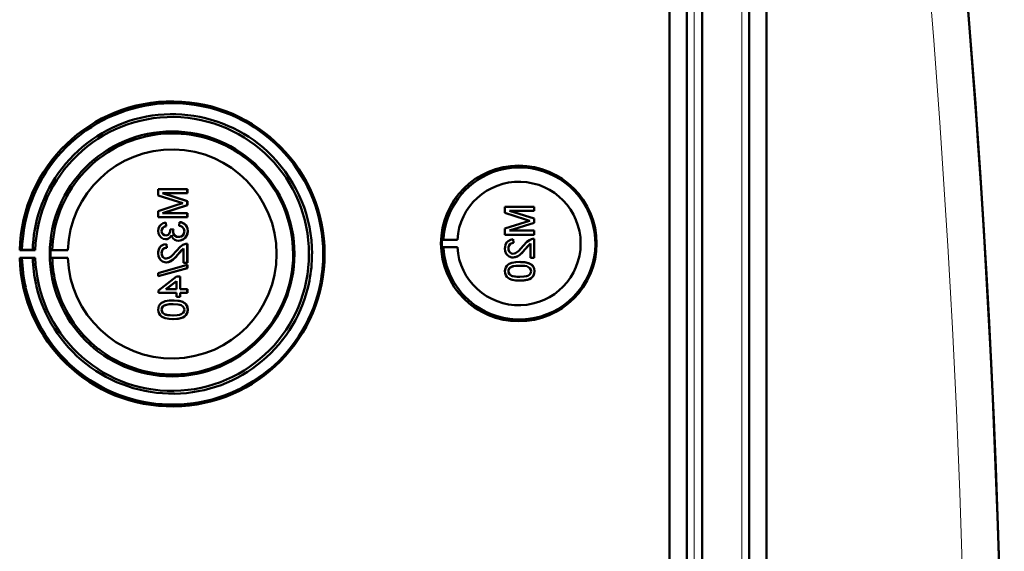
# Model space of a CAD drawing. Extents: x -1976 to 2357, y -1962 to 888.
# Tile 14 of 53: x 637 to 768, y -1427 to -1356. Entities that reach past the tile are written whole.
import ezdxf

# ---------------------------------------------------------------- set-up
doc = ezdxf.new("R2010")
doc.units = 0

msp = doc.modelspace()

# ---------------------------------------------------------------- linework, layer by layer
at = {"color": 7, "lineweight": 50}
for p, q in [((723.27, -1647.37), (723.27, -1299.33)), ((725.57, -1299.32), (725.57, -1647.38)), ((727.57, -1299.32), (727.57, -1647.38)), ((733.81, -1647.38), (733.81, -1299.32)), ((736.1, -1647.36), (736.1, -1299.35)), ((727.56, -1314.32), (727.56, -1627.11)), ((659.44, -1378.76), (655.59, -1378.76)), ((655.59, -1379.58), (655.59, -1378.76)), ((655.59, -1379.58), (658.29, -1380.44)), ((659.44, -1380.33), (656.18, -1379.31)), ((656.18, -1379.31), (659.44, -1379.31)), ((659.45, -1380.33), (656.19, -1379.31)), ((659.44, -1378.76), (659.45, -1378.76)), ((659.44, -1378.76), (659.44, -1379.31)), ((659.44, -1379.31), (659.45, -1379.31)), ((659.45, -1378.76), (659.45, -1379.31)), ((658.25, -1380.81), (655.59, -1381.66)), ((656.18, -1381.93), (659.44, -1380.9)), ((656.19, -1381.93), (659.45, -1380.9)), ((659.44, -1380.33), (659.45, -1380.33)), ((659.44, -1380.33), (659.44, -1380.9)), ((659.44, -1380.9), (659.45, -1380.9)), ((659.45, -1380.33), (659.45, -1380.9)), ((705.34, -1381.08), (701.48, -1381.08)), ((701.48, -1381.9), (701.48, -1381.08)), ((705.34, -1381.08), (705.34, -1381.08)), ((705.34, -1381.08), (705.34, -1381.63)), ((705.34, -1381.08), (705.34, -1381.63)), ((655.59, -1382.47), (655.59, -1381.66)), ((655.59, -1382.47), (659.44, -1382.47)), ((659.44, -1381.93), (656.18, -1381.93)), ((659.44, -1381.93), (659.45, -1381.93)), ((659.44, -1381.93), (659.44, -1382.47)), ((659.44, -1382.47), (659.45, -1382.47)), ((659.45, -1381.93), (659.45, -1382.47)), ((701.48, -1381.9), (704.19, -1382.76)), ((702.08, -1381.63), (705.34, -1381.63)), ((705.34, -1382.65), (702.08, -1381.63)), ((705.34, -1382.65), (702.08, -1381.63)), ((705.34, -1381.63), (705.34, -1381.63)), ((656.58, -1383.16), (656.59, -1383.16)), ((656.63, -1383.65), (656.58, -1383.16)), ((656.64, -1383.65), (656.59, -1383.16)), ((656.63, -1383.65), (656.64, -1383.65)), ((658.41, -1383.11), (658.36, -1383.6)), ((658.41, -1383.11), (658.41, -1383.11)), ((704.14, -1383.12), (701.48, -1383.98)), ((702.08, -1384.24), (705.34, -1383.22)), ((702.08, -1384.24), (705.34, -1383.22)), ((705.34, -1382.65), (705.34, -1382.65)), ((705.34, -1382.65), (705.34, -1383.22)), ((705.34, -1382.65), (705.34, -1383.22)), ((705.34, -1383.22), (705.34, -1383.22)), ((656.04, -1384.3), (656.04, -1384.3)), ((657.62, -1384.04), (657.17, -1384.1)), ((657.17, -1384.1), (657.18, -1384.17)), ((657.56, -1384.36), (657.57, -1384.36)), ((657.62, -1384.04), (657.62, -1384.04)), ((659.49, -1384.31), (659.5, -1384.31)), ((701.48, -1384.79), (701.48, -1383.98)), ((701.48, -1384.79), (705.34, -1384.79)), ((705.34, -1384.24), (702.08, -1384.24)), ((705.34, -1384.24), (705.34, -1384.24)), ((705.34, -1384.24), (705.34, -1384.79)), ((705.34, -1384.24), (705.34, -1384.79)), ((705.34, -1384.79), (705.34, -1384.79)), ((656.57, -1385.38), (656.58, -1385.38)), ((656.68, -1386.02), (656.69, -1386.02)), ((656.73, -1386.52), (656.68, -1386.02)), ((656.74, -1386.52), (656.69, -1386.02)), ((658.28, -1385.58), (658.29, -1385.58)), ((659.44, -1385.98), (659.45, -1385.98)), ((659.44, -1385.98), (659.44, -1388.49)), ((659.45, -1385.98), (659.45, -1388.49)), ((693.14, -1385.45), (693.34, -1385.42)), ((693.14, -1385.45), (695.18, -1385.45)), ((693.34, -1385.42), (695.18, -1385.45)), ((702.57, -1385.38), (702.58, -1385.38)), ((702.62, -1385.87), (702.57, -1385.38)), ((702.63, -1385.87), (702.58, -1385.38)), ((702.62, -1385.87), (702.63, -1385.87)), ((704.13, -1386.73), (704.84, -1385.97)), ((704.84, -1387.85), (704.84, -1385.96)), ((705.34, -1385.33), (705.34, -1385.33)), ((705.34, -1385.33), (705.34, -1387.85)), ((705.34, -1385.33), (705.34, -1387.85)), ((637.26, -1386.83), (637.56, -1386.79)), ((639.32, -1386.83), (637.26, -1386.83)), ((637.56, -1386.79), (638.99, -1386.81)), ((638.99, -1386.81), (639.32, -1386.83)), ((641.56, -1386.8), (641.35, -1386.83)), ((641.35, -1386.83), (643.63, -1386.83)), ((643.63, -1386.83), (641.56, -1386.8)), ((656.04, -1387.25), (656.04, -1387.25)), ((656.73, -1386.52), (656.74, -1386.52)), ((658.24, -1387.38), (658.95, -1386.62)), ((658.24, -1387.38), (658.24, -1387.38)), ((658.95, -1388.49), (658.95, -1386.61)), ((693.14, -1386.45), (693.34, -1386.48)), ((693.14, -1386.45), (695.18, -1386.45)), ((693.34, -1386.48), (695.18, -1386.45)), ((701.93, -1386.6), (701.94, -1386.6)), ((704.13, -1386.73), (704.13, -1386.73)), ((637.56, -1387.88), (637.26, -1387.83)), ((637.26, -1387.83), (639.32, -1387.83)), ((638.99, -1387.86), (637.56, -1387.88)), ((639.32, -1387.83), (638.99, -1387.86)), ((641.56, -1387.87), (641.35, -1387.83)), ((641.35, -1387.83), (643.63, -1387.83)), ((643.63, -1387.83), (641.56, -1387.87)), ((659.44, -1388.79), (655.59, -1389.88)), ((656.66, -1388.45), (656.66, -1388.45)), ((658.95, -1388.49), (659.44, -1388.49)), ((659.44, -1388.49), (659.45, -1388.49)), ((659.44, -1388.79), (659.45, -1388.79)), ((659.44, -1388.79), (659.44, -1389.2)), ((659.45, -1388.79), (659.45, -1389.2)), ((702.55, -1387.8), (702.55, -1387.8)), ((703.44, -1388.39), (703.44, -1388.39)), ((704.84, -1387.85), (705.34, -1387.85)), ((705.01, -1388.77), (705.02, -1388.77)), ((705.34, -1387.85), (705.34, -1387.85)), ((655.59, -1390.29), (659.44, -1389.2)), ((655.59, -1390.29), (655.59, -1389.88)), ((655.59, -1390.29), (655.6, -1390.29)), ((655.6, -1390.29), (659.45, -1389.2)), ((658.01, -1390.32), (655.64, -1392.15)), ((658.51, -1390.32), (658.01, -1390.32)), ((658.51, -1390.32), (658.51, -1390.32)), ((658.51, -1390.32), (658.51, -1392)), ((658.51, -1390.32), (658.51, -1392)), ((659.44, -1389.2), (659.45, -1389.2)), ((701.93, -1389.62), (701.94, -1389.62)), ((702.19, -1389.11), (702.2, -1389.11)), ((705.38, -1389.63), (705.39, -1389.63)), ((656.62, -1392), (658.01, -1390.93)), ((656.63, -1392), (658.02, -1390.93)), ((658.01, -1392), (658.01, -1390.93)), ((703.44, -1390.86), (703.44, -1390.86)), ((655.64, -1392.49), (655.64, -1392.15)), ((655.64, -1392.49), (658.01, -1392.49)), ((658.01, -1392), (656.62, -1392)), ((658.01, -1392.99), (658.01, -1392.49)), ((659.44, -1392), (658.51, -1392)), ((658.51, -1392.49), (659.44, -1392.49)), ((658.51, -1392.49), (658.51, -1392.99)), ((658.51, -1392.49), (658.51, -1392.99)), ((659.44, -1392), (659.45, -1392)), ((659.44, -1392), (659.44, -1392.49)), ((659.44, -1392.49), (659.45, -1392.49)), ((659.45, -1392), (659.45, -1392.49)), ((656.3, -1394.2), (656.31, -1394.2)), ((657.54, -1393.48), (657.55, -1393.48)), ((658.01, -1392.99), (658.51, -1392.99)), ((658.51, -1392.99), (658.51, -1392.99)), ((659.12, -1393.86), (659.13, -1393.86)), ((656.04, -1394.71), (656.04, -1394.71)), ((659.49, -1394.72), (659.5, -1394.72)), ((657.54, -1395.95), (657.55, -1395.95))]:
    msp.add_line(p, q, dxfattribs=at)
at = {"color": 7, "lineweight": 18}
for p, q in [((726.53, -1299.32), (726.53, -1647.38)), ((732.85, -1647.38), (732.85, -1299.32))]:
    msp.add_line(p, q, dxfattribs=at)
at = {"color": 7, "lineweight": 50}
for points in [[(656.58, -1383.16), (656.26, -1383.25), (655.98, -1383.42), (655.76, -1383.66), (655.63, -1383.97), (655.59, -1384.29)], [(656.04, -1384.3), (656.06, -1384.11), (656.2, -1383.86), (656.36, -1383.74), (656.63, -1383.65)], [(656.04, -1384.3), (656.07, -1384.11), (656.14, -1383.94), (656.27, -1383.8), (656.42, -1383.71), (656.64, -1383.65)], [(658.36, -1383.6), (658.57, -1383.66), (658.77, -1383.76), (658.99, -1384.01), (659.05, -1384.33)], [(659.49, -1384.31), (659.45, -1383.95), (659.3, -1383.63), (659.06, -1383.36), (658.91, -1383.26), (658.58, -1383.14), (658.41, -1383.11)], [(659.5, -1384.31), (659.46, -1383.96), (659.37, -1383.73), (659.23, -1383.52), (658.96, -1383.29), (658.62, -1383.14), (658.41, -1383.11)], [(655.59, -1384.29), (655.63, -1384.61), (655.76, -1384.91), (655.97, -1385.17), (656.26, -1385.33), (656.57, -1385.38)], [(656.59, -1384.89), (656.41, -1384.86), (656.25, -1384.78), (656.09, -1384.56), (656.04, -1384.3)], [(656.6, -1384.89), (656.42, -1384.86), (656.2, -1384.73), (656.08, -1384.52), (656.04, -1384.3)], [(656.57, -1385.38), (656.77, -1385.36), (656.95, -1385.29), (657.11, -1385.18), (657.29, -1384.94), (657.34, -1384.86)], [(656.58, -1385.38), (656.77, -1385.36), (656.96, -1385.29), (657.12, -1385.18), (657.25, -1385.03), (657.34, -1384.87)], [(657.18, -1384.17), (657.16, -1384.38), (657.03, -1384.66), (656.89, -1384.81), (656.79, -1384.86), (656.59, -1384.89)], [(657.34, -1384.86), (657.42, -1385.1), (657.58, -1385.31), (657.79, -1385.47), (658.03, -1385.56), (658.28, -1385.58)], [(658.28, -1385.09), (658.06, -1385.06), (657.85, -1384.95), (657.76, -1384.88), (657.63, -1384.69), (657.57, -1384.47), (657.56, -1384.36)], [(658.29, -1385.09), (658.06, -1385.05), (657.89, -1384.98), (657.69, -1384.78), (657.58, -1384.51), (657.57, -1384.36)], [(658.28, -1385.58), (658.48, -1385.57), (658.85, -1385.44), (659.16, -1385.2), (659.38, -1384.87), (659.48, -1384.5), (659.49, -1384.31)], [(659.05, -1384.33), (659.04, -1384.45), (658.97, -1384.68), (658.83, -1384.88), (658.63, -1385.01), (658.4, -1385.08), (658.28, -1385.09)], [(658.29, -1385.58), (658.68, -1385.52), (658.91, -1385.41), (659.12, -1385.25), (659.28, -1385.06), (659.45, -1384.7), (659.5, -1384.31)], [(656.68, -1386.02), (656.32, -1386.1), (656, -1386.28), (655.86, -1386.4), (655.68, -1386.72), (655.6, -1387.08), (655.59, -1387.26)], [(659.1, -1386.03), (658.84, -1386.14), (658.49, -1386.39), (658, -1386.92)], [(702.57, -1385.38), (702.21, -1385.45), (701.89, -1385.63), (701.75, -1385.76), (701.57, -1386.08), (701.49, -1386.44), (701.48, -1386.61)], [(701.93, -1386.6), (701.99, -1386.27), (702.11, -1386.08), (702.29, -1385.94), (702.51, -1385.88), (702.62, -1385.87)], [(701.94, -1386.6), (701.96, -1386.38), (702.02, -1386.21), (702.19, -1386.01), (702.44, -1385.89), (702.63, -1385.87)], [(703.89, -1386.27), (703.31, -1386.91), (703.18, -1387.03), (702.89, -1387.22), (702.55, -1387.31)], [(704.99, -1385.38), (704.73, -1385.5), (704.38, -1385.74), (703.89, -1386.27)], [(704.13, -1386.73), (704.53, -1386.25), (704.84, -1385.96)], [(655.59, -1387.26), (655.63, -1387.62), (655.76, -1387.95), (655.93, -1388.16), (656.15, -1388.32), (656.48, -1388.43), (656.66, -1388.45)], [(656.04, -1387.25), (656.1, -1386.91), (656.22, -1386.72), (656.4, -1386.59), (656.62, -1386.53), (656.73, -1386.52)], [(656.04, -1387.25), (656.07, -1387.03), (656.13, -1386.86), (656.3, -1386.65), (656.55, -1386.54), (656.74, -1386.52)], [(656.66, -1387.95), (656.45, -1387.92), (656.27, -1387.81), (656.14, -1387.65), (656.06, -1387.45), (656.04, -1387.25)], [(656.67, -1387.95), (656.46, -1387.92), (656.32, -1387.84), (656.18, -1387.7), (656.1, -1387.55), (656.04, -1387.25)], [(658, -1386.92), (657.42, -1387.56), (657.29, -1387.68), (657, -1387.87), (656.66, -1387.95)], [(656.66, -1388.45), (656.85, -1388.43), (657.23, -1388.3), (657.56, -1388.08), (657.84, -1387.81), (658.24, -1387.38)], [(656.66, -1388.45), (656.95, -1388.41), (657.29, -1388.27), (657.55, -1388.09), (657.96, -1387.7), (658.24, -1387.38)], [(658.24, -1387.38), (658.64, -1386.89), (658.95, -1386.61)], [(701.48, -1386.61), (701.52, -1386.97), (701.65, -1387.3), (701.82, -1387.51), (702.04, -1387.67), (702.38, -1387.79), (702.55, -1387.8)], [(702.55, -1387.31), (702.34, -1387.27), (702.16, -1387.16), (702.03, -1387), (701.95, -1386.81), (701.93, -1386.6)], [(702.56, -1387.31), (702.36, -1387.27), (702.21, -1387.19), (702.07, -1387.06), (701.99, -1386.91), (701.94, -1386.6)], [(702.55, -1387.8), (702.74, -1387.78), (703.12, -1387.66), (703.45, -1387.44), (703.74, -1387.17), (704.13, -1386.73)], [(702.55, -1387.8), (702.84, -1387.76), (703.18, -1387.63), (703.44, -1387.45), (703.85, -1387.05), (704.13, -1386.73)], [(703.44, -1388.39), (702.91, -1388.42), (702.4, -1388.51), (702.03, -1388.66), (701.92, -1388.73), (701.73, -1388.9), (701.58, -1389.13), (701.51, -1389.38), (701.48, -1389.63)], [(702.19, -1389.11), (702.54, -1388.97), (702.91, -1388.91), (703.43, -1388.89)], [(702.2, -1389.11), (702.6, -1388.96), (702.93, -1388.91), (703.44, -1388.89)], [(703.43, -1388.89), (704.09, -1388.92), (704.36, -1388.97), (704.5, -1389.02), (704.77, -1389.2), (704.91, -1389.44), (704.94, -1389.63)], [(705.01, -1388.77), (704.73, -1388.6), (704.25, -1388.46), (703.6, -1388.4), (703.44, -1388.39)], [(705.02, -1388.77), (704.59, -1388.55), (704.11, -1388.44), (703.44, -1388.39)], [(705.38, -1389.63), (705.33, -1389.24), (705.21, -1388.98), (705.01, -1388.77)], [(705.39, -1389.63), (705.34, -1389.25), (705.16, -1388.9), (705.02, -1388.77)], [(701.48, -1389.63), (701.51, -1389.89), (701.59, -1390.14), (701.73, -1390.36), (701.93, -1390.53), (702.09, -1390.62), (702.42, -1390.74), (702.93, -1390.84), (703.44, -1390.86)], [(701.93, -1389.62), (701.94, -1389.5), (702.03, -1389.28), (702.19, -1389.11)], [(703.43, -1390.37), (703.06, -1390.36), (702.75, -1390.33), (702.47, -1390.27), (702.33, -1390.22), (702.08, -1390.03), (701.94, -1389.77), (701.93, -1389.62)], [(701.94, -1389.62), (701.96, -1389.44), (702.11, -1389.19), (702.2, -1389.11)], [(703.44, -1390.37), (702.88, -1390.34), (702.51, -1390.28), (702.33, -1390.21), (702.17, -1390.11), (702.04, -1389.97), (701.94, -1389.71), (701.94, -1389.62)], [(704.94, -1389.63), (704.91, -1389.81), (704.77, -1390.04), (704.52, -1390.23), (704.31, -1390.29), (703.99, -1390.34), (703.43, -1390.37)], [(703.44, -1390.86), (703.96, -1390.84), (704.47, -1390.74), (704.72, -1390.65), (704.95, -1390.53), (705.14, -1390.35), (705.29, -1390.13), (705.36, -1389.87), (705.38, -1389.63)], [(703.44, -1390.86), (703.94, -1390.84), (704.12, -1390.82), (704.61, -1390.7), (704.96, -1390.52), (705.21, -1390.27), (705.36, -1389.93), (705.39, -1389.63)], [(657.54, -1393.48), (657.02, -1393.51), (656.51, -1393.6), (656.14, -1393.75), (656.03, -1393.82), (655.83, -1393.99), (655.69, -1394.22), (655.61, -1394.47), (655.59, -1394.72)], [(656.04, -1394.71), (656.05, -1394.59), (656.13, -1394.37), (656.3, -1394.2)], [(656.04, -1394.71), (656.07, -1394.53), (656.22, -1394.28), (656.31, -1394.2)], [(656.3, -1394.2), (656.64, -1394.06), (657.02, -1394), (657.54, -1393.98)], [(656.31, -1394.2), (656.71, -1394.05), (657.04, -1394), (657.55, -1393.98)], [(659.12, -1393.86), (658.84, -1393.69), (658.36, -1393.55), (657.71, -1393.49), (657.54, -1393.48)], [(657.54, -1393.98), (658.2, -1394.01), (658.47, -1394.07), (658.61, -1394.11), (658.87, -1394.29), (659.02, -1394.53), (659.05, -1394.72)], [(659.13, -1393.86), (658.7, -1393.64), (658.22, -1393.53), (657.55, -1393.48)], [(659.49, -1394.72), (659.44, -1394.33), (659.31, -1394.07), (659.12, -1393.86)], [(659.5, -1394.72), (659.45, -1394.34), (659.26, -1393.99), (659.13, -1393.86)], [(655.59, -1394.72), (655.62, -1394.98), (655.7, -1395.23), (655.84, -1395.45), (656.04, -1395.62), (656.19, -1395.71), (656.52, -1395.84), (657.04, -1395.93), (657.54, -1395.95)], [(657.54, -1395.46), (657.17, -1395.45), (656.86, -1395.42), (656.58, -1395.36), (656.44, -1395.31), (656.18, -1395.12), (656.05, -1394.86), (656.04, -1394.71)], [(657.55, -1395.46), (656.99, -1395.43), (656.62, -1395.37), (656.44, -1395.3), (656.28, -1395.2), (656.15, -1395.06), (656.05, -1394.8), (656.04, -1394.71)], [(657.54, -1395.95), (658.07, -1395.93), (658.58, -1395.83), (658.83, -1395.74), (659.06, -1395.62), (659.25, -1395.44), (659.39, -1395.22), (659.47, -1394.96), (659.49, -1394.72)], [(659.05, -1394.72), (659.02, -1394.9), (658.88, -1395.13), (658.63, -1395.32), (658.42, -1395.38), (658.1, -1395.43), (657.54, -1395.46)], [(657.55, -1395.95), (658.05, -1395.93), (658.23, -1395.91), (658.72, -1395.79), (659.07, -1395.61), (659.32, -1395.36), (659.47, -1395.03), (659.5, -1394.72)]]:
    msp.add_lwpolyline(points, dxfattribs=at)
for centre, radius, start, end in [((-699.21, -1473.35), 1466.77, 351.97557, 8.02443), ((-699.21, -1473.35), 1466.77, 353.02402, 6.97598), ((657.5, -1387.32), 19.93, 83.6185, 122.6519), ((657.49, -1387.33), 19.94, 359.9906, 83.6076), ((657.46, -1387.32), 18.48, 83.5893, 122.618), ((657.46, -1387.32), 18.48, 44.5714, 83.5933), ((657.5, -1387.33), 19.94, 122.653, 161.6719), ((657.47, -1387.33), 18.49, 122.6157, 161.6232), ((657.5, -1387.32), 15.94, 83.4589, 122.4168), ((657.5, -1387.33), 15.94, 44.5027, 83.4565), ((657.51, -1387.33), 15.95, 122.4177, 161.3612), ((657.44, -1387.33), 13.82, 359.9781, 177.949), ((657.46, -1387.33), 18.49, 359.9981, 44.574), ((703.38, -1385.94), 10.06, 33.1491, 110.5769), ((657.49, -1387.33), 15.95, 359.9981, 44.5023), ((703.39, -1385.95), 10.06, 110.5864, 176.9929), ((666.87, -1407.55), 28.1, 106.5505, 107.8561), ((667.96, -1350.01), 31.94, 252.3749, 253.4362), ((703.38, -1385.95), 10.07, 315.7681, 33.1576), ((712.76, -1409.87), 28.1, 106.5505, 107.8561), ((713.86, -1352.32), 31.94, 252.3749, 253.4362), ((658.8, -1384.41), 1.24, 162.9877, 177.9725), ((658.81, -1384.41), 1.24, 162.9669, 178.0009), ((659.41, -1386.95), 0.972, 88.2771, 108.7969), ((705.31, -1386.3), 0.972, 88.2771, 108.7969), ((657.5, -1387.34), 15.95, 271.0173, 0.0108), ((703.39, -1385.95), 10.07, 183.0092, 238.3346), ((657.47, -1387.34), 18.49, 192.8311, 231.8357), ((657.51, -1387.34), 15.95, 193.1074, 232.0485), ((657.46, -1387.34), 18.49, 309.8795, 348.884), ((657.49, -1387.34), 19.95, 309.8644, 348.8795), ((657.5, -1387.34), 19.95, 192.7797, 231.7964), ((703.38, -1385.95), 10.06, 238.3386, 315.7704), ((657.5, -1387.34), 15.94, 232.049, 271.0053), ((657.46, -1387.34), 18.48, 231.8365, 270.8576), ((657.47, -1387.35), 18.48, 270.8553, 309.8839), ((657.49, -1387.34), 19.93, 231.7971, 309.8614)]:
    msp.add_arc(centre, radius, start, end, dxfattribs=at)
at = {"color": 7, "lineweight": 18}
msp.add_arc((-699.12, -1473.35), 1461.81, 353.16554, 6.83446, dxfattribs=at)
at = {"color": 7, "lineweight": 50}
for centre, major_axis, start_param, end_param in [((657.43, -1387.33), (0, 20.18), 1.595577, 7.829201), ((657.43, -1387.33), (0, 18.12), 1.598396, 7.826382), ((657.43, -1387.33), (0, 16.2), 4.712389, 10.995574), ((703.31, -1385.95), (0, 10.3), 4.712389, 10.995574), ((703.33, -1385.95), (0, 8.17), 1.632048, 7.79273), ((657.5, -1387.33), (0, -19.95), 4.392372, 4.684978), ((657.45, -1387.33), (0, -18.48), 4.391338, 4.684024), ((657.5, -1387.33), (0, -15.95), 4.386952, 4.678989), ((703.34, -1385.95), (0, -10.21), 4.663407, 4.761371), ((657.45, -1387.33), (0, -16.12), 4.681358, 4.74342), ((657.44, -1387.33), (0, -13.83), 4.748556, 7.853982), ((657.45, -1387.33), (0, -18.5), 1.376785, 1.570796), ((657.5, -1387.33), (0, -19.94), 1.376603, 1.570796), ((657.5, -1387.33), (0, -19.95), 4.739799, 4.935539), ((657.45, -1387.33), (0, -18.48), 4.740754, 4.936562), ((657.5, -1387.33), (0, -15.95), 4.745789, 4.941259)]:
    msp.add_ellipse(centre, major_axis=major_axis, ratio=0.999657, start_param=start_param, end_param=end_param, dxfattribs=at)

doc.saveas('drawing.dxf')
